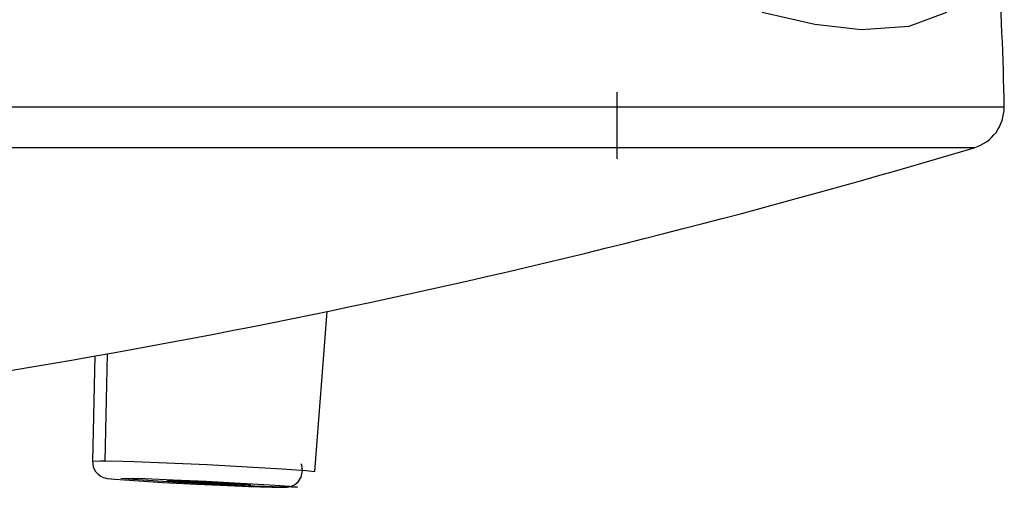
# Model space of a CAD drawing. Header units: millimetres. Extents: x -0.13 to 0.241, y -0.5 to 0.
# Tile 17 of 21: x 0.08585 to 0.0976, y -0.12549 to -0.11992. Entities that reach past the tile are written whole.
import ezdxf

# ---------------------------------------------------------------- set-up
doc = ezdxf.new("R2010")
doc.units = ezdxf.units.MM
doc.layers.add('BLOCKS', color=3, linetype='Continuous')

msp = doc.modelspace()

# ---------------------------------------------------------------- linework, layer by layer
at = {"layer": 'BLOCKS'}
for points in [[(0.097595, -0.120956), (0.097589, -0.120366), (0.09756, -0.119774), (0.097512, -0.119184)], [(0.092979, -0.121575), (0.092979, -0.121575), (0.092979, -0.120782), (0.092979, -0.120782)], [(0.043609, -0.120956), (0.043609, -0.120956), (0.097595, -0.120956), (0.097595, -0.120956)], [(0.092979, -0.120956), (0.092979, -0.120956), (0.097595, -0.120956), (0.097595, -0.120956)], [(0.097237, -0.121443), (0.097454, -0.121379), (0.097597, -0.12118), (0.097595, -0.120956)], [(0.097237, -0.121443), (0.097237, -0.121443), (0.069872, -0.121443), (0.069872, -0.121443)], [(0.082219, -0.124608), (0.087305, -0.123968), (0.092329, -0.12291), (0.097237, -0.121443)], [(0.097237, -0.121443), (0.097237, -0.121443), (0.092979, -0.121443), (0.092979, -0.121443)], [(0.089373, -0.125303), (0.089373, -0.125303), (0.08952, -0.123393), (0.08952, -0.123393)], [(0.086897, -0.123898), (0.086897, -0.123898), (0.086868, -0.125177), (0.086868, -0.125177)], [(0.086748, -0.123923), (0.086748, -0.123923), (0.086719, -0.125177), (0.086719, -0.125177)], [(0.089373, -0.125303), (0.089373, -0.125303), (0.089373, -0.125303), (0.089373, -0.125303)]]:
    msp.add_open_spline(points, degree=3, dxfattribs=at)
for points, knots in [([(0.094709, -0.119826), (0.094709, -0.119826), (0.095337, -0.119971), (0.095337, -0.119971), (0.095337, -0.119971), (0.095337, -0.119971), (0.095889, -0.120033), (0.095889, -0.120033), (0.095889, -0.120033), (0.095889, -0.120033), (0.096461, -0.119994), (0.096461, -0.119994), (0.096461, -0.119994), (0.096461, -0.119994), (0.09691, -0.119826), (0.09691, -0.119826)], [0, 0, 0, 0, 0.25, 0.25, 0.25, 0.25, 0.5, 0.5, 0.5, 0.5, 0.75, 0.75, 0.75, 0.75, 1, 1, 1, 1]), ([(0.086719, -0.125173), (0.086719, -0.125173), (0.08673, -0.125245), (0.08673, -0.125245), (0.08673, -0.125245), (0.08673, -0.125245), (0.086754, -0.125297), (0.086754, -0.125297), (0.086754, -0.125297), (0.086754, -0.125297), (0.086788, -0.125334), (0.086788, -0.125334), (0.086788, -0.125334), (0.086788, -0.125334), (0.086821, -0.125357), (0.086821, -0.125357), (0.086821, -0.125357), (0.086821, -0.125357), (0.086848, -0.125372), (0.086848, -0.125372), (0.086848, -0.125372), (0.086848, -0.125372), (0.086852, -0.125372), (0.086852, -0.125372)], [0, 0, 0, 0, 0.166667, 0.166667, 0.166667, 0.166667, 0.333333, 0.333333, 0.333333, 0.333333, 0.5, 0.5, 0.5, 0.5, 0.666667, 0.666667, 0.666667, 0.666667, 0.833333, 0.833333, 0.833333, 0.833333, 1, 1, 1, 1]), ([(0.086719, -0.125177), (0.086719, -0.125177), (0.086812, -0.125175), (0.086812, -0.125175), (0.086812, -0.125175), (0.086812, -0.125175), (0.086868, -0.125175), (0.086868, -0.125175)], [0, 0, 0, 0, 0.5, 0.5, 0.5, 0.5, 1, 1, 1, 1]), ([(0.086868, -0.125177), (0.086868, -0.125177), (0.086949, -0.125175), (0.086949, -0.125175), (0.086949, -0.125175), (0.086949, -0.125175), (0.087212, -0.125181), (0.087212, -0.125181), (0.087212, -0.125181), (0.087212, -0.125181), (0.087609, -0.125198), (0.087609, -0.125198), (0.087609, -0.125198), (0.087609, -0.125198), (0.088088, -0.125218), (0.088088, -0.125218), (0.088088, -0.125218), (0.088088, -0.125218), (0.08857, -0.125245), (0.08857, -0.125245), (0.08857, -0.125245), (0.08857, -0.125245), (0.088984, -0.12527), (0.088984, -0.12527), (0.088984, -0.12527), (0.088984, -0.12527), (0.089265, -0.125291), (0.089265, -0.125291), (0.089265, -0.125291), (0.089265, -0.125291), (0.089373, -0.125303), (0.089373, -0.125303)], [0, 0, 0, 0, 0.125, 0.125, 0.125, 0.125, 0.25, 0.25, 0.25, 0.25, 0.375, 0.375, 0.375, 0.375, 0.5, 0.5, 0.5, 0.5, 0.625, 0.625, 0.625, 0.625, 0.75, 0.75, 0.75, 0.75, 0.875, 0.875, 0.875, 0.875, 1, 1, 1, 1]), ([(0.088332, -0.125469), (0.088332, -0.125469), (0.088586, -0.125479), (0.088586, -0.125479), (0.088586, -0.125479), (0.088586, -0.125479), (0.088862, -0.12549), (0.088862, -0.12549), (0.088862, -0.12549), (0.088862, -0.12549), (0.089019, -0.12549), (0.089019, -0.12549), (0.089019, -0.12549), (0.089019, -0.12549), (0.089044, -0.125488), (0.089044, -0.125488), (0.089044, -0.125488), (0.089044, -0.125488), (0.089062, -0.125485), (0.089062, -0.125485), (0.089062, -0.125485), (0.089062, -0.125485), (0.089089, -0.125477), (0.089089, -0.125477), (0.089089, -0.125477), (0.089089, -0.125477), (0.089129, -0.125459), (0.089129, -0.125459), (0.089129, -0.125459), (0.089129, -0.125459), (0.089172, -0.125423), (0.089172, -0.125423), (0.089172, -0.125423), (0.089172, -0.125423), (0.089209, -0.125367), (0.089209, -0.125367), (0.089209, -0.125367), (0.089209, -0.125367), (0.089226, -0.125295), (0.089226, -0.125295), (0.089226, -0.125295), (0.089226, -0.125295), (0.089216, -0.125221), (0.089216, -0.125221), (0.089216, -0.125221), (0.089216, -0.125221), (0.089207, -0.12521), (0.089207, -0.12521)], [0, 0, 0, 0, 0.083333, 0.083333, 0.083333, 0.083333, 0.166667, 0.166667, 0.166667, 0.166667, 0.25, 0.25, 0.25, 0.25, 0.333333, 0.333333, 0.333333, 0.333333, 0.416667, 0.416667, 0.416667, 0.416667, 0.5, 0.5, 0.5, 0.5, 0.583333, 0.583333, 0.583333, 0.583333, 0.666667, 0.666667, 0.666667, 0.666667, 0.75, 0.75, 0.75, 0.75, 0.833333, 0.833333, 0.833333, 0.833333, 0.916667, 0.916667, 0.916667, 0.916667, 1, 1, 1, 1]), ([(0.086852, -0.125372), (0.086852, -0.125372), (0.086866, -0.125376), (0.086866, -0.125376), (0.086866, -0.125376), (0.086866, -0.125376), (0.086879, -0.12538), (0.086879, -0.12538), (0.086879, -0.12538), (0.086879, -0.12538), (0.086897, -0.125384), (0.086897, -0.125384), (0.086897, -0.125384), (0.086897, -0.125384), (0.086945, -0.12539), (0.086945, -0.12539), (0.086945, -0.12539), (0.086945, -0.12539), (0.086984, -0.125392), (0.086984, -0.125392)], [0, 0, 0, 0, 0.2, 0.2, 0.2, 0.2, 0.4, 0.4, 0.4, 0.4, 0.6, 0.6, 0.6, 0.6, 0.8, 0.8, 0.8, 0.8, 1, 1, 1, 1]), ([(0.08691, -0.125384), (0.08691, -0.125384), (0.086988, -0.125394), (0.086988, -0.125394), (0.086988, -0.125394), (0.086988, -0.125394), (0.087218, -0.125409), (0.087218, -0.125409), (0.087218, -0.125409), (0.087218, -0.125409), (0.087558, -0.125432), (0.087558, -0.125432), (0.087558, -0.125432), (0.087558, -0.125432), (0.087961, -0.125452), (0.087961, -0.125452), (0.087961, -0.125452), (0.087961, -0.125452), (0.088336, -0.125469), (0.088336, -0.125469)], [0, 0, 0, 0, 0.2, 0.2, 0.2, 0.2, 0.4, 0.4, 0.4, 0.4, 0.6, 0.6, 0.6, 0.6, 0.8, 0.8, 0.8, 0.8, 1, 1, 1, 1]), ([(0.087057, -0.125384), (0.087057, -0.125384), (0.087148, -0.125394), (0.087148, -0.125394), (0.087148, -0.125394), (0.087148, -0.125394), (0.087386, -0.125409), (0.087386, -0.125409), (0.087386, -0.125409), (0.087386, -0.125409), (0.087734, -0.125432), (0.087734, -0.125432), (0.087734, -0.125432), (0.087734, -0.125432), (0.088139, -0.125452), (0.088139, -0.125452), (0.088139, -0.125452), (0.088139, -0.125452), (0.088539, -0.125471), (0.088539, -0.125471), (0.088539, -0.125471), (0.088539, -0.125471), (0.088874, -0.125483), (0.088874, -0.125483), (0.088874, -0.125483), (0.088874, -0.125483), (0.089096, -0.12549), (0.089096, -0.12549), (0.089096, -0.12549), (0.089096, -0.12549), (0.089164, -0.125488), (0.089164, -0.125488), (0.089164, -0.125488), (0.089164, -0.125488), (0.089073, -0.125477), (0.089073, -0.125477), (0.089073, -0.125477), (0.089073, -0.125477), (0.088835, -0.125459), (0.088835, -0.125459), (0.088835, -0.125459), (0.088835, -0.125459), (0.088487, -0.12544), (0.088487, -0.12544), (0.088487, -0.12544), (0.088487, -0.12544), (0.088081, -0.125417), (0.088081, -0.125417), (0.088081, -0.125417), (0.088081, -0.125417), (0.087682, -0.125399), (0.087682, -0.125399), (0.087682, -0.125399), (0.087682, -0.125399), (0.087344, -0.125386), (0.087344, -0.125386), (0.087344, -0.125386), (0.087344, -0.125386), (0.087127, -0.12538), (0.087127, -0.12538), (0.087127, -0.12538), (0.087127, -0.12538), (0.087057, -0.125384), (0.087057, -0.125384)], [0, 0, 0, 0, 0.0625, 0.0625, 0.0625, 0.0625, 0.125, 0.125, 0.125, 0.125, 0.1875, 0.1875, 0.1875, 0.1875, 0.25, 0.25, 0.25, 0.25, 0.3125, 0.3125, 0.3125, 0.3125, 0.375, 0.375, 0.375, 0.375, 0.4375, 0.4375, 0.4375, 0.4375, 0.5, 0.5, 0.5, 0.5, 0.5625, 0.5625, 0.5625, 0.5625, 0.625, 0.625, 0.625, 0.625, 0.6875, 0.6875, 0.6875, 0.6875, 0.75, 0.75, 0.75, 0.75, 0.8125, 0.8125, 0.8125, 0.8125, 0.875, 0.875, 0.875, 0.875, 0.9375, 0.9375, 0.9375, 0.9375, 1, 1, 1, 1]), ([(0.087611, -0.125409), (0.087611, -0.125409), (0.087653, -0.125415), (0.087653, -0.125415), (0.087653, -0.125415), (0.087653, -0.125415), (0.087767, -0.125423), (0.087767, -0.125423), (0.087767, -0.125423), (0.087767, -0.125423), (0.08793, -0.125434), (0.08793, -0.125434), (0.08793, -0.125434), (0.08793, -0.125434), (0.088123, -0.125444), (0.088123, -0.125444), (0.088123, -0.125444), (0.088123, -0.125444), (0.088313, -0.125452), (0.088313, -0.125452), (0.088313, -0.125452), (0.088313, -0.125452), (0.088473, -0.125456), (0.088473, -0.125456), (0.088473, -0.125456), (0.088473, -0.125456), (0.088578, -0.125461), (0.088578, -0.125461), (0.088578, -0.125461), (0.088578, -0.125461), (0.088609, -0.125459), (0.088609, -0.125459), (0.088609, -0.125459), (0.088609, -0.125459), (0.088568, -0.125454), (0.088568, -0.125454), (0.088568, -0.125454), (0.088568, -0.125454), (0.088454, -0.125448), (0.088454, -0.125448), (0.088454, -0.125448), (0.088454, -0.125448), (0.088288, -0.125438), (0.088288, -0.125438), (0.088288, -0.125438), (0.088288, -0.125438), (0.088098, -0.125428), (0.088098, -0.125428), (0.088098, -0.125428), (0.088098, -0.125428), (0.087907, -0.125417), (0.087907, -0.125417), (0.087907, -0.125417), (0.087907, -0.125417), (0.087748, -0.125411), (0.087748, -0.125411), (0.087748, -0.125411), (0.087748, -0.125411), (0.087642, -0.125409), (0.087642, -0.125409), (0.087642, -0.125409), (0.087642, -0.125409), (0.087611, -0.125409), (0.087611, -0.125409)], [0, 0, 0, 0, 0.0625, 0.0625, 0.0625, 0.0625, 0.125, 0.125, 0.125, 0.125, 0.1875, 0.1875, 0.1875, 0.1875, 0.25, 0.25, 0.25, 0.25, 0.3125, 0.3125, 0.3125, 0.3125, 0.375, 0.375, 0.375, 0.375, 0.4375, 0.4375, 0.4375, 0.4375, 0.5, 0.5, 0.5, 0.5, 0.5625, 0.5625, 0.5625, 0.5625, 0.625, 0.625, 0.625, 0.625, 0.6875, 0.6875, 0.6875, 0.6875, 0.75, 0.75, 0.75, 0.75, 0.8125, 0.8125, 0.8125, 0.8125, 0.875, 0.875, 0.875, 0.875, 0.9375, 0.9375, 0.9375, 0.9375, 1, 1, 1, 1])]:
    msp.add_open_spline(points, degree=3, knots=knots, dxfattribs=at)

doc.saveas('drawing.dxf')
